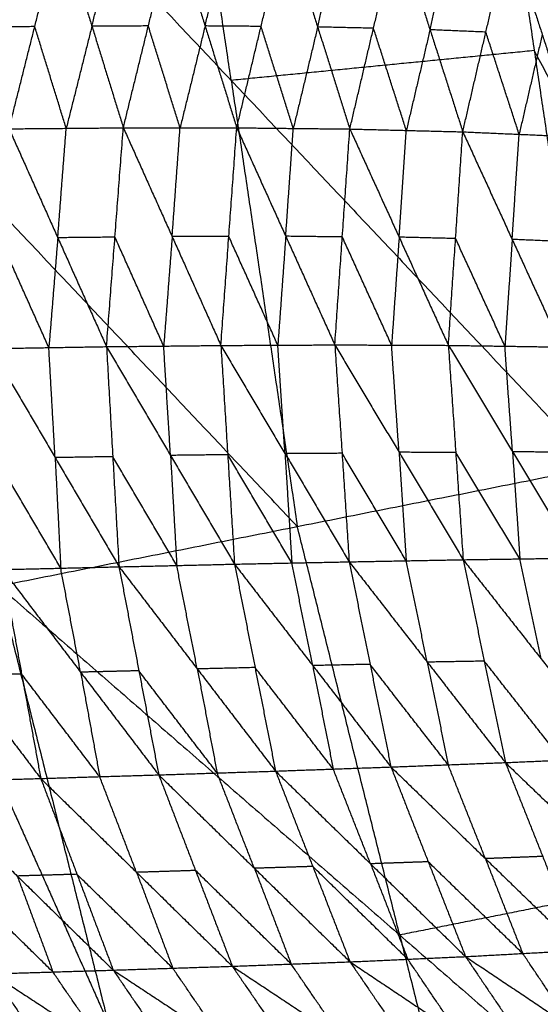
# Model space of a CAD drawing. Header units: millimetres. Extents: x -106 to 110, y -96 to 120.
# Tile 150 of 256: x -95.98 to -90.32, y -12.09 to -1.39. Entities that reach past the tile are written whole.
import ezdxf

# ---------------------------------------------------------------- set-up
doc = ezdxf.new("R2010")
doc.units = ezdxf.units.MM
doc.header["$MEASUREMENT"] = 0
doc.layers.add('Default', color=7, linetype='Continuous', true_color=0x000000)

msp = doc.modelspace()

# ---------------------------------------------------------------- linework, layer by layer
at = {"layer": 'Default'}
for points in [[(-91.055, 2.808, 9.117), (-90.383, -1.722, 9.117), (-89.711, -6.251, 9.117)], [(-91.055, 2.808, 9.117), (-88.784, -1.404, 8.53), (-86.514, -5.615, 7.944)], [(-93.678, -2.046, 10.567), (-94.014, 0.219, 10.567), (-94.35, 2.484, 10.567)], [(-97.645, 2.159, 12.017), (-93.678, -2.046, 10.567), (-89.711, -6.251, 9.117)], [(-96.094, -2.572, 5.905), (-95.814, -1.461, 6.301), (-95.534, -0.35, 6.697)], [(-95.534, -0.35, 6.697), (-95.193, -1.456, 6.02), (-94.851, -2.561, 5.342)], [(-95.193, -1.456, 6.02), (-95.056, -0.902, 6.22), (-94.92, -0.349, 6.42)], [(-94.851, -2.561, 5.342), (-94.579, -1.454, 5.743), (-94.306, -0.347, 6.144)], [(-94.306, -0.347, 6.144), (-93.962, -1.454, 5.482), (-93.618, -2.561, 4.821)], [(-93.962, -1.454, 5.482), (-93.83, -0.903, 5.684), (-93.697, -0.352, 5.886)], [(-93.618, -2.561, 4.821), (-93.353, -1.459, 5.224), (-93.088, -0.357, 5.628)], [(-93.088, -0.357, 5.628), (-92.738, -1.465, 4.984), (-92.388, -2.574, 4.339)], [(-92.738, -1.465, 4.984), (-92.609, -0.918, 5.186), (-92.481, -0.371, 5.388)], [(-92.388, -2.574, 4.339), (-92.131, -1.479, 4.743), (-91.873, -0.385, 5.147)], [(-91.873, -0.385, 5.147), (-91.516, -1.495, 4.522), (-91.16, -2.605, 3.897)], [(-91.516, -1.495, 4.522), (-91.391, -0.953, 4.723), (-91.265, -0.411, 4.924)], [(-91.16, -2.605, 3.897), (-90.909, -1.521, 4.298), (-90.657, -0.437, 4.7)], [(-90.657, -0.437, 4.7), (-90.296, -1.547, 4.097), (-89.934, -2.658, 3.494)], [(-95.814, -1.461, 6.301), (-96.122, -1.464, 6.449), (-96.431, -1.467, 6.597)], [(-95.472, -2.567, 5.624), (-95.643, -2.014, 5.962), (-95.814, -1.461, 6.301)], [(-95.193, -1.456, 6.02), (-95.332, -2.011, 5.822), (-95.472, -2.567, 5.624)], [(-94.579, -1.454, 5.743), (-94.886, -1.455, 5.881), (-95.193, -1.456, 6.02)], [(-94.234, -2.561, 5.081), (-94.407, -2.008, 5.412), (-94.579, -1.454, 5.743)], [(-93.962, -1.454, 5.482), (-94.098, -2.008, 5.282), (-94.234, -2.561, 5.081)], [(-93.353, -1.459, 5.224), (-93.657, -1.456, 5.353), (-93.962, -1.454, 5.482)], [(-93.003, -2.568, 4.58), (-93.178, -2.013, 4.902), (-93.353, -1.459, 5.224)], [(-92.738, -1.465, 4.984), (-92.87, -2.016, 4.782), (-93.003, -2.568, 4.58)], [(-92.131, -1.479, 4.743), (-92.434, -1.472, 4.863), (-92.738, -1.465, 4.984)], [(-91.774, -2.59, 4.118), (-91.952, -2.034, 4.431), (-92.131, -1.479, 4.743)], [(-91.516, -1.495, 4.522), (-91.645, -2.042, 4.32), (-91.774, -2.59, 4.118)], [(-90.909, -1.521, 4.298), (-91.213, -1.508, 4.41), (-91.516, -1.495, 4.522)], [(-90.547, -2.632, 3.695), (-90.728, -2.076, 3.997), (-90.909, -1.521, 4.298)], [(-90.296, -1.547, 4.097), (-90.422, -2.089, 3.896), (-90.547, -2.632, 3.695)], [(-90.383, -1.722, 9.117), (-92.031, -1.884, 9.842), (-93.678, -2.046, 10.567)], [(-88.113, -5.933, 8.53), (-89.248, -3.827, 8.824), (-90.383, -1.722, 9.117)], [(-93.678, -2.046, 10.567), (-93.318, -4.472, 10.567), (-92.959, -6.897, 10.567)], [(-96.094, -2.572, 5.905), (-95.472, -2.567, 5.624), (-94.851, -2.561, 5.342)], [(-95.564, -3.757, 5.494), (-95.518, -3.162, 5.559), (-95.472, -2.567, 5.624)], [(-95.034, -4.941, 5.082), (-94.942, -3.751, 5.212), (-94.851, -2.561, 5.342)], [(-94.851, -2.561, 5.342), (-94.32, -3.745, 4.946), (-93.79, -4.928, 4.55)], [(-94.851, -2.561, 5.342), (-94.234, -2.561, 5.081), (-93.618, -2.561, 4.821)], [(-94.32, -3.745, 4.946), (-94.277, -3.153, 5.014), (-94.234, -2.561, 5.081)], [(-93.79, -4.928, 4.55), (-93.704, -3.744, 4.685), (-93.618, -2.561, 4.821)], [(-93.618, -2.561, 4.821), (-93.085, -3.741, 4.44), (-92.551, -4.922, 4.06)], [(-93.618, -2.561, 4.821), (-93.003, -2.568, 4.58), (-92.388, -2.574, 4.339)], [(-93.085, -3.741, 4.44), (-93.044, -3.155, 4.51), (-93.003, -2.568, 4.58)], [(-96.094, -2.572, 5.905), (-95.564, -3.757, 5.494), (-95.034, -4.941, 5.082)], [(-92.551, -4.922, 4.06), (-92.47, -3.748, 4.2), (-92.388, -2.574, 4.339)], [(-92.388, -2.574, 4.339), (-91.852, -3.751, 3.976), (-91.317, -4.927, 3.614)], [(-92.388, -2.574, 4.339), (-91.774, -2.59, 4.118), (-91.16, -2.605, 3.897)], [(-91.852, -3.751, 3.976), (-91.813, -3.17, 4.047), (-91.774, -2.59, 4.118)], [(-91.317, -4.927, 3.614), (-91.238, -3.766, 3.755), (-91.16, -2.605, 3.897)], [(-91.16, -2.605, 3.897), (-90.623, -3.775, 3.553), (-90.086, -4.945, 3.21)], [(-91.16, -2.605, 3.897), (-90.547, -2.632, 3.695), (-89.934, -2.658, 3.494)], [(-90.623, -3.775, 3.553), (-90.585, -3.203, 3.624), (-90.547, -2.632, 3.695)], [(-92.959, -6.897, 10.567), (-94.942, -4.795, 11.292), (-96.925, -2.692, 12.017)], [(-94.32, -3.745, 4.946), (-94.366, -4.34, 4.881), (-94.412, -4.935, 4.816)], [(-93.704, -3.744, 4.685), (-94.012, -3.744, 4.816), (-94.32, -3.745, 4.946)], [(-93.171, -4.925, 4.305), (-93.437, -4.335, 4.495), (-93.704, -3.744, 4.685)], [(-93.085, -3.741, 4.44), (-93.128, -4.333, 4.373), (-93.171, -4.925, 4.305)], [(-92.47, -3.748, 4.2), (-92.777, -3.745, 4.32), (-93.085, -3.741, 4.44)], [(-95.661, -4.951, 5.371), (-95.926, -4.359, 5.576), (-96.191, -3.767, 5.782)], [(-95.564, -3.757, 5.494), (-95.612, -4.354, 5.432), (-95.661, -4.951, 5.371)], [(-94.942, -3.751, 5.212), (-95.253, -3.754, 5.353), (-95.564, -3.757, 5.494)], [(-94.412, -4.935, 4.816), (-94.677, -4.343, 5.014), (-94.942, -3.751, 5.212)], [(-91.934, -4.924, 3.837), (-92.202, -4.336, 4.018), (-92.47, -3.748, 4.2)], [(-91.852, -3.751, 3.976), (-91.893, -4.337, 3.907), (-91.934, -4.924, 3.837)], [(-91.238, -3.766, 3.755), (-91.545, -3.758, 3.866), (-91.852, -3.751, 3.976)], [(-90.702, -4.936, 3.412), (-90.97, -4.351, 3.583), (-91.238, -3.766, 3.755)], [(-90.623, -3.775, 3.553), (-90.662, -4.356, 3.482), (-90.702, -4.936, 3.412)], [(-90.01, -3.802, 3.352), (-90.317, -3.788, 3.452), (-90.623, -3.775, 3.553)], [(-93.79, -4.928, 4.55), (-93.171, -4.925, 4.305), (-92.551, -4.922, 4.06)], [(-93.093, -6.104, 4.381), (-93.132, -5.514, 4.343), (-93.171, -4.925, 4.305)], [(-92.551, -4.922, 4.06), (-92.473, -6.101, 4.136), (-92.395, -7.281, 4.211)], [(-92.551, -4.922, 4.06), (-91.934, -4.924, 3.837), (-91.317, -4.927, 3.614)], [(-92.551, -4.922, 4.06), (-91.853, -6.09, 3.908), (-91.156, -7.258, 3.755)], [(-91.853, -6.09, 3.908), (-91.894, -5.507, 3.872), (-91.934, -4.924, 3.837)], [(-96.288, -4.962, 5.659), (-95.661, -4.951, 5.371), (-95.034, -4.941, 5.082)], [(-96.288, -4.962, 5.659), (-95.593, -6.148, 5.457), (-94.898, -7.335, 5.256)], [(-95.593, -6.148, 5.457), (-95.627, -5.55, 5.414), (-95.661, -4.951, 5.371)], [(-95.034, -4.941, 5.082), (-94.412, -4.935, 4.816), (-93.79, -4.928, 4.55)], [(-95.034, -4.941, 5.082), (-94.966, -6.138, 5.169), (-94.898, -7.335, 5.256)], [(-95.034, -4.941, 5.082), (-94.338, -6.124, 4.897), (-93.642, -7.306, 4.711)], [(-94.338, -6.124, 4.897), (-94.375, -5.529, 4.856), (-94.412, -4.935, 4.816)], [(-93.79, -4.928, 4.55), (-93.716, -6.117, 4.63), (-93.642, -7.306, 4.711)], [(-93.79, -4.928, 4.55), (-93.093, -6.104, 4.381), (-92.395, -7.281, 4.211)], [(-91.317, -4.927, 3.614), (-91.236, -6.092, 3.684), (-91.156, -7.258, 3.755)], [(-91.317, -4.927, 3.614), (-90.702, -4.936, 3.412), (-90.086, -4.945, 3.21)], [(-91.317, -4.927, 3.614), (-90.619, -6.083, 3.478), (-89.922, -7.24, 3.343)], [(-90.619, -6.083, 3.478), (-90.661, -5.51, 3.445), (-90.702, -4.936, 3.412)], [(-92.473, -6.101, 4.136), (-92.783, -6.103, 4.258), (-93.093, -6.104, 4.381)], [(-91.775, -7.269, 3.983), (-92.124, -6.685, 4.059), (-92.473, -6.101, 4.136)], [(-91.236, -6.092, 3.684), (-91.545, -6.091, 3.796), (-91.853, -6.09, 3.908)], [(-91.853, -6.09, 3.908), (-91.814, -6.68, 3.946), (-91.775, -7.269, 3.983)], [(-90.539, -7.249, 3.549), (-90.887, -6.671, 3.617), (-91.236, -6.092, 3.684)], [(-90.004, -6.092, 3.276), (-90.312, -6.088, 3.377), (-90.619, -6.083, 3.478)], [(-90.619, -6.083, 3.478), (-90.579, -6.666, 3.514), (-90.539, -7.249, 3.549)], [(-95.532, -7.35, 5.551), (-95.879, -6.757, 5.651), (-96.226, -6.163, 5.752)], [(-94.966, -6.138, 5.169), (-95.279, -6.143, 5.313), (-95.593, -6.148, 5.457)], [(-95.593, -6.148, 5.457), (-95.562, -6.749, 5.504), (-95.532, -7.35, 5.551)], [(-94.27, -7.321, 4.983), (-94.618, -6.729, 5.076), (-94.966, -6.138, 5.169)], [(-93.716, -6.117, 4.63), (-94.027, -6.12, 4.764), (-94.338, -6.124, 4.897)], [(-94.338, -6.124, 4.897), (-94.304, -6.722, 4.94), (-94.27, -7.321, 4.983)], [(-93.019, -7.293, 4.461), (-93.367, -6.705, 4.546), (-93.716, -6.117, 4.63)], [(-93.093, -6.104, 4.381), (-93.056, -6.699, 4.421), (-93.019, -7.293, 4.461)], [(-96.206, -7.543, 12.017), (-92.959, -6.897, 10.567), (-89.711, -6.251, 9.117)], [(-91.846, -11.339, 10.567), (-92.402, -9.118, 10.567), (-92.959, -6.897, 10.567)], [(-93.642, -7.306, 4.711), (-93.019, -7.293, 4.461), (-92.395, -7.281, 4.211)], [(-92.395, -7.281, 4.211), (-91.775, -7.269, 3.983), (-91.156, -7.258, 3.755)], [(-92.395, -7.281, 4.211), (-92.168, -8.396, 4.478), (-91.941, -9.512, 4.745)], [(-92.395, -7.281, 4.211), (-91.546, -8.372, 4.244), (-90.697, -9.464, 4.277)], [(-91.546, -8.372, 4.244), (-91.661, -7.821, 4.114), (-91.775, -7.269, 3.983)], [(-91.156, -7.258, 3.755), (-90.539, -7.249, 3.549), (-89.922, -7.24, 3.343)], [(-91.156, -7.258, 3.755), (-90.926, -8.361, 4.016), (-90.697, -9.464, 4.277)], [(-91.156, -7.258, 3.755), (-90.309, -8.335, 3.803), (-89.462, -9.411, 3.851)], [(-90.309, -8.335, 3.803), (-90.424, -7.792, 3.676), (-90.539, -7.249, 3.549)], [(-96.165, -7.365, 5.845), (-95.532, -7.35, 5.551), (-94.898, -7.335, 5.256)], [(-96.165, -7.365, 5.845), (-95.957, -8.501, 6.13), (-95.749, -9.637, 6.414)], [(-96.165, -7.365, 5.845), (-95.316, -8.481, 5.829), (-94.466, -9.598, 5.812)], [(-95.316, -8.481, 5.829), (-95.424, -7.916, 5.69), (-95.532, -7.35, 5.551)], [(-94.898, -7.335, 5.256), (-94.27, -7.321, 4.983), (-93.642, -7.306, 4.711)], [(-94.898, -7.335, 5.256), (-94.682, -8.466, 5.534), (-94.466, -9.598, 5.812)], [(-94.898, -7.335, 5.256), (-94.047, -8.446, 5.256), (-93.196, -9.557, 5.255)], [(-94.047, -8.446, 5.256), (-94.159, -7.883, 5.119), (-94.27, -7.321, 4.983)], [(-93.642, -7.306, 4.711), (-93.419, -8.431, 4.983), (-93.196, -9.557, 5.255)], [(-93.642, -7.306, 4.711), (-92.792, -8.409, 4.728), (-91.941, -9.512, 4.745)], [(-92.792, -8.409, 4.728), (-92.905, -7.851, 4.594), (-93.019, -7.293, 4.461)], [(-97.445, -7.397, 6.481), (-96.597, -8.517, 6.447), (-95.749, -9.637, 6.414)], [(-96.206, -7.543, 12.017), (-95.014, -12.3, 12.017), (-93.823, -17.057, 12.017)], [(-96.206, -7.543, 12.017), (-91.846, -11.339, 10.567), (-87.486, -15.135, 9.117)], [(-93.419, -8.431, 4.983), (-93.733, -8.439, 5.119), (-94.047, -8.446, 5.256)], [(-94.047, -8.446, 5.256), (-93.939, -9.011, 5.395), (-93.831, -9.577, 5.534)], [(-92.569, -9.534, 5), (-92.994, -8.983, 4.991), (-93.419, -8.431, 4.983)], [(-92.168, -8.396, 4.478), (-92.48, -8.403, 4.603), (-92.792, -8.409, 4.728)], [(-92.792, -8.409, 4.728), (-92.68, -8.972, 4.864), (-92.569, -9.534, 5)], [(-91.319, -9.488, 4.511), (-91.744, -8.942, 4.494), (-92.168, -8.396, 4.478)], [(-90.926, -8.361, 4.016), (-91.236, -8.367, 4.13), (-91.546, -8.372, 4.244)], [(-91.546, -8.372, 4.244), (-91.432, -8.93, 4.377), (-91.319, -9.488, 4.511)], [(-90.079, -9.438, 4.064), (-90.503, -8.9, 4.04), (-90.926, -8.361, 4.016)], [(-95.957, -8.501, 6.13), (-96.277, -8.509, 6.289), (-96.597, -8.517, 6.447)], [(-95.108, -9.617, 6.113), (-95.532, -9.059, 6.121), (-95.957, -8.501, 6.13)], [(-94.682, -8.466, 5.534), (-94.999, -8.474, 5.682), (-95.316, -8.481, 5.829)], [(-95.316, -8.481, 5.829), (-95.212, -9.049, 5.971), (-95.108, -9.617, 6.113)], [(-93.831, -9.577, 5.534), (-94.257, -9.022, 5.534), (-94.682, -8.466, 5.534)], [(-90.697, -9.464, 4.277), (-90.079, -9.438, 4.064), (-89.462, -9.411, 3.851)], [(-93.196, -9.557, 5.255), (-92.569, -9.534, 5), (-91.941, -9.512, 4.745)], [(-91.941, -9.512, 4.745), (-91.319, -9.488, 4.511), (-90.697, -9.464, 4.277)], [(-91.941, -9.512, 4.745), (-91.536, -10.543, 5.251), (-91.13, -11.574, 5.757)], [(-91.941, -9.512, 4.745), (-90.914, -10.509, 5.008), (-89.886, -11.506, 5.271)], [(-90.914, -10.509, 5.008), (-91.116, -9.999, 4.759), (-91.319, -9.488, 4.511)], [(-90.697, -9.464, 4.277), (-90.291, -10.485, 4.774), (-89.886, -11.506, 5.271)], [(-90.697, -9.464, 4.277), (-89.678, -10.444, 4.55), (-88.658, -11.425, 4.824)], [(-95.749, -9.637, 6.414), (-95.108, -9.617, 6.113), (-94.466, -9.598, 5.812)], [(-94.707, -10.658, 6.634), (-94.908, -10.137, 6.374), (-95.108, -9.617, 6.113)], [(-94.466, -9.598, 5.812), (-93.831, -9.577, 5.534), (-93.196, -9.557, 5.255)], [(-94.466, -9.598, 5.812), (-94.066, -10.638, 6.333), (-93.666, -11.679, 6.854)], [(-94.466, -9.598, 5.812), (-93.426, -10.614, 6.047), (-92.386, -11.631, 6.282)], [(-93.426, -10.614, 6.047), (-93.629, -10.096, 5.791), (-93.831, -9.577, 5.534)], [(-93.196, -9.557, 5.255), (-92.791, -10.594, 5.769), (-92.386, -11.631, 6.282)], [(-93.196, -9.557, 5.255), (-92.163, -10.565, 5.506), (-91.13, -11.574, 5.757)], [(-92.163, -10.565, 5.506), (-92.366, -10.05, 5.253), (-92.569, -9.534, 5)], [(-97.046, -9.675, 7.062), (-96.398, -9.656, 6.738), (-95.749, -9.637, 6.414)], [(-97.046, -9.675, 7.062), (-96.004, -10.698, 7.265), (-94.961, -11.721, 7.468)], [(-95.749, -9.637, 6.414), (-95.355, -10.679, 6.941), (-94.961, -11.721, 7.468)], [(-95.749, -9.637, 6.414), (-94.707, -10.658, 6.634), (-93.666, -11.679, 6.854)], [(-96.102, -9.865, 12.221), (-95.558, -11.083, 12.119), (-95.014, -12.3, 12.017)], [(-90.291, -10.485, 4.774), (-90.603, -10.497, 4.891), (-90.914, -10.509, 5.008)], [(-92.791, -10.594, 5.769), (-93.108, -10.604, 5.908), (-93.426, -10.614, 6.047)], [(-91.758, -11.602, 6.02), (-92.274, -11.098, 5.894), (-92.791, -10.594, 5.769)], [(-91.536, -10.543, 5.251), (-91.849, -10.554, 5.379), (-92.163, -10.565, 5.506)], [(-92.163, -10.565, 5.506), (-91.96, -11.084, 5.763), (-91.758, -11.602, 6.02)], [(-90.508, -11.54, 5.514), (-91.022, -11.042, 5.383), (-91.536, -10.543, 5.251)], [(-90.914, -10.509, 5.008), (-90.711, -11.025, 5.261), (-90.508, -11.54, 5.514)], [(-95.355, -10.679, 6.941), (-95.679, -10.688, 7.103), (-96.004, -10.698, 7.265)], [(-96.004, -10.698, 7.265), (-95.81, -11.219, 7.531), (-95.617, -11.741, 7.797)], [(-94.313, -11.7, 7.161), (-94.834, -11.189, 7.051), (-95.355, -10.679, 6.941)], [(-94.066, -10.638, 6.333), (-94.387, -10.648, 6.483), (-94.707, -10.658, 6.634)], [(-94.707, -10.658, 6.634), (-94.51, -11.179, 6.897), (-94.313, -11.7, 7.161)], [(-93.026, -11.655, 6.568), (-93.546, -11.146, 6.451), (-94.066, -10.638, 6.333)], [(-93.426, -10.614, 6.047), (-93.226, -11.134, 6.308), (-93.026, -11.655, 6.568)], [(-88.599, -10.693, 9.117), (-90.222, -11.016, 9.842), (-91.846, -11.339, 10.567)], [(-95.617, -11.741, 7.797), (-96.139, -11.229, 7.696), (-96.66, -10.718, 7.594)], [(-91.846, -11.339, 10.567), (-91.25, -13.718, 10.567), (-90.654, -16.096, 10.567)], [(-91.13, -11.574, 5.757), (-90.508, -11.54, 5.514), (-89.886, -11.506, 5.271)], [(-89.959, -12.357, 6.205), (-90.233, -11.948, 5.86), (-90.508, -11.54, 5.514)], [(-93.666, -11.679, 6.854), (-93.026, -11.655, 6.568), (-92.386, -11.631, 6.282)], [(-92.466, -12.475, 7.279), (-92.746, -12.065, 6.924), (-93.026, -11.655, 6.568)], [(-92.386, -11.631, 6.282), (-91.758, -11.602, 6.02), (-91.13, -11.574, 5.757)], [(-92.386, -11.631, 6.282), (-91.826, -12.451, 6.993), (-91.266, -13.271, 7.705)], [(-92.386, -11.631, 6.282), (-91.203, -12.422, 6.723), (-90.02, -13.214, 7.163)], [(-91.203, -12.422, 6.723), (-91.48, -12.012, 6.371), (-91.758, -11.602, 6.02)], [(-91.13, -11.574, 5.757), (-90.575, -12.394, 6.46), (-90.02, -13.214, 7.163)], [(-91.13, -11.574, 5.757), (-89.959, -12.357, 6.205), (-88.788, -13.139, 6.653)], [(-96.274, -11.761, 8.127), (-95.617, -11.741, 7.797), (-94.961, -11.721, 7.468)], [(-96.274, -11.761, 8.127), (-95.72, -12.572, 8.856), (-95.167, -13.384, 9.585)], [(-96.274, -11.761, 8.127), (-95.059, -12.556, 8.521), (-93.845, -13.352, 8.916)], [(-95.059, -12.556, 8.521), (-95.338, -12.149, 8.159), (-95.617, -11.741, 7.797)], [(-94.961, -11.721, 7.468), (-94.313, -11.7, 7.161), (-93.666, -11.679, 6.854)], [(-94.961, -11.721, 7.468), (-94.403, -12.536, 8.192), (-93.845, -13.352, 8.916)], [(-94.961, -11.721, 7.468), (-93.753, -12.519, 7.879), (-92.546, -13.316, 8.29)], [(-93.753, -12.519, 7.879), (-94.033, -12.109, 7.52), (-94.313, -11.7, 7.161)], [(-93.666, -11.679, 6.854), (-93.106, -12.497, 7.572), (-92.546, -13.316, 8.29)], [(-93.666, -11.679, 6.854), (-92.466, -12.475, 7.279), (-91.266, -13.271, 7.705)], [(-97.601, -11.8, 8.831), (-96.384, -12.592, 9.208), (-95.167, -13.384, 9.585)]]:
    msp.add_open_spline(points, degree=2, dxfattribs=at)

doc.saveas('drawing.dxf')
